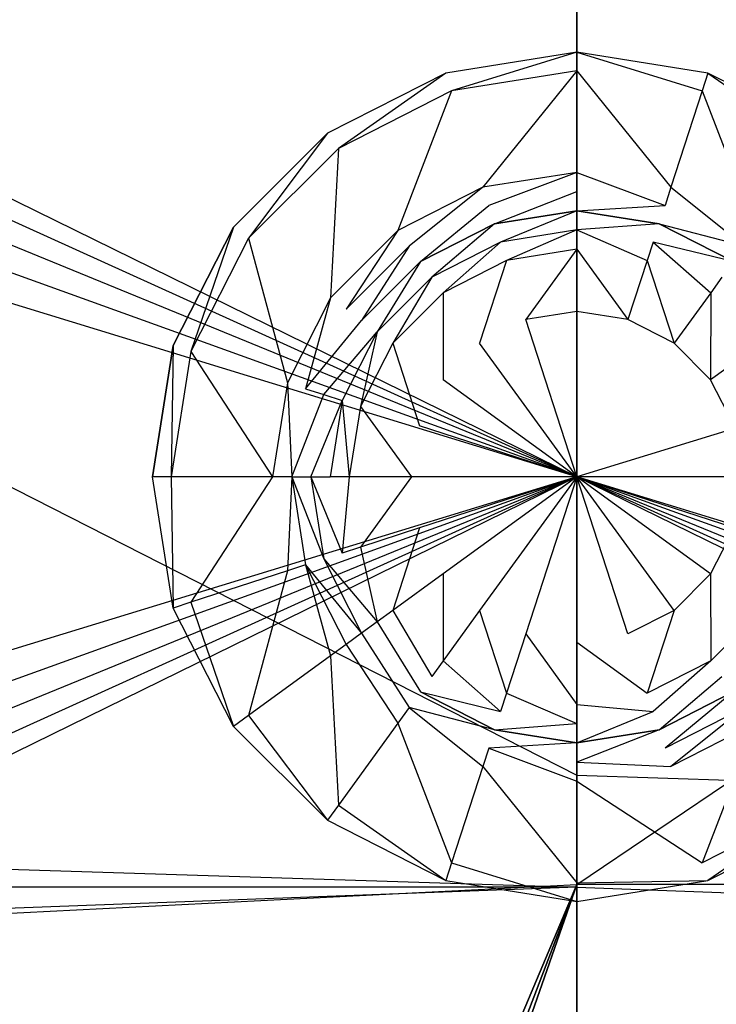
# Model space of a CAD drawing. Extents: x 0 to 0.376, y -0.701 to 0.
# Tile 53 of 62: x 0.16 to 0.195, y -0.111 to -0.062. Entities that reach past the tile are written whole.
import ezdxf

# ---------------------------------------------------------------- set-up
doc = ezdxf.new("R2010")
doc.units = 0
for name, color, linetype in [('L0_WC_N_567710__1___REPLACEMTFO', 7, 'CONTINUOUS'), ('L4_SP_LKASTEN_N_567710__1___REP', 7, 'CONTINUOUS'), ('L5_SP_LKASTEN_N_567710__0___REP', 7, 'CONTINUOUS')]:
    doc.layers.add(name, color=color, linetype=linetype)

msp = doc.modelspace()

# ---------------------------------------------------------------- linework, layer by layer
at = {"layer": 'L0_WC_N_567710__1___REPLACEMTFO', "color": 8}
for points, invisible_edges in [([(0.18806, -0.099906, 0.400031), (0.014544, -0.011627, 0.400031), (0.01451, -0.099906, 0.400031), (0.18806, -0.099906, 0.400031)], 13), ([(0.014544, -0.011627, 0.400031), (0.18806, -0.099906, 0.400031), (0.18806, -0.011476, 0.400031), (0.014544, -0.011627, 0.400031)], 14), ([(0.36161, -0.099906, 0.400031), (0.18806, -0.011476, 0.400031), (0.18806, -0.099906, 0.400031), (0.36161, -0.099906, 0.400031)], 13), ([(0.18806, -0.011476, 0.400031), (0.36161, -0.099906, 0.400031), (0.361576, -0.011627, 0.400031), (0.18806, -0.011476, 0.400031)], 14), ([(0.08188, -0.105331), (0.084149, -0.03506), (0.18806, -0.105331), (0.08188, -0.105331)], 15), ([(0.18806, -0.105331), (0.084149, -0.03506), (0.18806, -0.03506), (0.18806, -0.105331)], 15), ([(0.29197, -0.03506), (0.18806, -0.105331), (0.18806, -0.03506), (0.29197, -0.03506)], 13), ([(0.18806, -0.105331), (0.29197, -0.03506), (0.294239, -0.105331), (0.18806, -0.105331)], 10), ([(0.18806, -0.10546, 0.400031), (0.01451, -0.099906, 0.400031), (0.014504, -0.10546, 0.400031), (0.18806, -0.10546, 0.400031)], 13), ([(0.01451, -0.099906, 0.400031), (0.18806, -0.10546, 0.400031), (0.18806, -0.099906, 0.400031), (0.01451, -0.099906, 0.400031)], 14), ([(0.361615, -0.10546, 0.400031), (0.18806, -0.099906, 0.400031), (0.18806, -0.10546, 0.400031), (0.361615, -0.10546, 0.400031)], 13), ([(0.18806, -0.099906, 0.400031), (0.361615, -0.10546, 0.400031), (0.36161, -0.099906, 0.400031), (0.18806, -0.099906, 0.400031)], 14), ([(0.014505, -0.11187, 0.400031), (0.18806, -0.10546, 0.400031), (0.014504, -0.10546, 0.400031), (0.014505, -0.11187, 0.400031)], 13), ([(0.18806, -0.10546, 0.400031), (0.014505, -0.11187, 0.400031), (0.18806, -0.11187, 0.400031), (0.18806, -0.10546, 0.400031)], 14), ([(0.18806, -0.105331), (0.08188, -0.110665), (0.08188, -0.105331), (0.18806, -0.105331)], 13), ([(0.08188, -0.110665), (0.18806, -0.105331), (0.08188, -0.343589), (0.08188, -0.110665)], 10), ([(0.08188, -0.343589), (0.18806, -0.105331), (0.08188, -0.35674), (0.08188, -0.343589)], 13), ([(0.08188, -0.35674), (0.18806, -0.105331), (0.08188, -0.369892), (0.08188, -0.35674)], 10), ([(0.08188, -0.369892), (0.18806, -0.105331), (0.08188, -0.383044), (0.08188, -0.369892)], 13), ([(0.08188, -0.383044), (0.18806, -0.105331), (0.08188, -0.396196), (0.08188, -0.383044)], 10), ([(0.08188, -0.396196), (0.18806, -0.105331), (0.08188, -0.409347), (0.08188, -0.396196)], 13), ([(0.08188, -0.409347), (0.18806, -0.105331), (0.08188, -0.422499), (0.08188, -0.409347)], 14), ([(0.08188, -0.422499), (0.18806, -0.105331), (0.08188, -0.435651), (0.08188, -0.422499)], 15), ([(0.08188, -0.435651), (0.18806, -0.105331), (0.08188, -0.454121), (0.08188, -0.435651)], 15), ([(0.08188, -0.454121), (0.18806, -0.105331), (0.18806, -0.454121), (0.08188, -0.454121)], 15), ([(0.294239, -0.105331), (0.18806, -0.454121), (0.18806, -0.105331), (0.294239, -0.105331)], 13), ([(0.18806, -0.454121), (0.294239, -0.105331), (0.294239, -0.454121), (0.18806, -0.454121)], 10), ([(0.361615, -0.11187, 0.400031), (0.18806, -0.10546, 0.400031), (0.18806, -0.11187, 0.400031), (0.361615, -0.11187, 0.400031)], 13), ([(0.18806, -0.10546, 0.400031), (0.361615, -0.11187, 0.400031), (0.361615, -0.10546, 0.400031), (0.18806, -0.10546, 0.400031)], 14)]:
    msp.add_3dface(points, dxfattribs=dict(at, invisible_edges=invisible_edges))
at = {"layer": 'L4_SP_LKASTEN_N_567710__1___REP', "color": 8}
for points, invisible_edges in [([(0.18155, -0.065059, 0.801738), (0.18806, -0.064028, 0.793103), (0.18155, -0.065059, 0.793103), (0.18155, -0.065059, 0.801738)], 13), ([(0.18806, -0.064028, 0.793103), (0.18155, -0.065059, 0.801738), (0.18806, -0.064028, 0.801738), (0.18806, -0.064028, 0.793103)], 14), ([(0.181835, -0.065937, 0.803262), (0.18806, -0.064028, 0.802937), (0.18155, -0.065059, 0.802937), (0.181835, -0.065937, 0.803262)], 13), ([(0.18155, -0.065059, 0.802937), (0.18806, -0.064028, 0.801738), (0.18155, -0.065059, 0.801738), (0.18155, -0.065059, 0.802937)], 13), ([(0.18806, -0.064028, 0.801738), (0.18155, -0.065059, 0.802937), (0.18806, -0.064028, 0.802937), (0.18806, -0.064028, 0.801738)], 14), ([(0.18806, -0.064028, 0.802937), (0.181835, -0.065937, 0.803262), (0.18806, -0.064951, 0.803262), (0.18806, -0.064028, 0.802937)], 14), ([(0.18806, -0.064028, 0.801738), (0.19457, -0.065059, 0.793103), (0.18806, -0.064028, 0.793103), (0.18806, -0.064028, 0.801738)], 13), ([(0.19457, -0.065059, 0.793103), (0.18806, -0.064028, 0.801738), (0.19457, -0.065059, 0.801738), (0.19457, -0.065059, 0.793103)], 14), ([(0.194285, -0.065937, 0.803262), (0.18806, -0.064028, 0.802937), (0.18806, -0.064951, 0.803262), (0.194285, -0.065937, 0.803262)], 13), ([(0.18806, -0.064028, 0.802937), (0.194285, -0.065937, 0.803262), (0.19457, -0.065059, 0.802937), (0.18806, -0.064028, 0.802937)], 14), ([(0.18806, -0.064028, 0.802937), (0.19457, -0.065059, 0.801738), (0.18806, -0.064028, 0.801738), (0.18806, -0.064028, 0.802937)], 13), ([(0.19457, -0.065059, 0.801738), (0.18806, -0.064028, 0.802937), (0.19457, -0.065059, 0.802937), (0.19457, -0.065059, 0.801738)], 14), ([(0.18339, -0.070728, 0.805034), (0.18806, -0.064951, 0.803262), (0.181835, -0.065937, 0.803262), (0.18339, -0.070728, 0.805034)], 13), ([(0.18806, -0.064951, 0.803262), (0.18339, -0.070728, 0.805034), (0.18806, -0.069988, 0.805034), (0.18806, -0.064951, 0.803262)], 14), ([(0.19273, -0.070728, 0.805034), (0.18806, -0.064951, 0.803262), (0.18806, -0.069988, 0.805034), (0.19273, -0.070728, 0.805034)], 13), ([(0.18806, -0.064951, 0.803262), (0.19273, -0.070728, 0.805034), (0.194285, -0.065937, 0.803262), (0.18806, -0.064951, 0.803262)], 14), ([(0.175677, -0.068051, 0.801738), (0.18155, -0.065059, 0.793103), (0.175677, -0.068051, 0.793103), (0.175677, -0.068051, 0.801738)], 13), ([(0.18155, -0.065059, 0.793103), (0.175677, -0.068051, 0.801738), (0.18155, -0.065059, 0.801738), (0.18155, -0.065059, 0.793103)], 14), ([(0.176219, -0.068798, 0.803262), (0.18155, -0.065059, 0.802937), (0.175677, -0.068051, 0.802937), (0.176219, -0.068798, 0.803262)], 13), ([(0.175677, -0.068051, 0.802937), (0.18155, -0.065059, 0.801738), (0.175677, -0.068051, 0.801738), (0.175677, -0.068051, 0.802937)], 13), ([(0.18155, -0.065059, 0.801738), (0.175677, -0.068051, 0.802937), (0.18155, -0.065059, 0.802937), (0.18155, -0.065059, 0.801738)], 14), ([(0.18155, -0.065059, 0.802937), (0.176219, -0.068798, 0.803262), (0.181835, -0.065937, 0.803262), (0.18155, -0.065059, 0.802937)], 14), ([(0.1999, -0.068798, 0.803262), (0.19457, -0.065059, 0.802937), (0.194285, -0.065937, 0.803262), (0.1999, -0.068798, 0.803262)], 13), ([(0.19457, -0.065059, 0.801738), (0.200442, -0.068051, 0.793103), (0.19457, -0.065059, 0.793103), (0.19457, -0.065059, 0.801738)], 13), ([(0.200442, -0.068051, 0.793103), (0.19457, -0.065059, 0.801738), (0.200442, -0.068051, 0.801738), (0.200442, -0.068051, 0.793103)], 14), ([(0.19457, -0.065059, 0.802937), (0.1999, -0.068798, 0.803262), (0.200442, -0.068051, 0.802937), (0.19457, -0.065059, 0.802937)], 14), ([(0.19457, -0.065059, 0.802937), (0.200442, -0.068051, 0.801738), (0.19457, -0.065059, 0.801738), (0.19457, -0.065059, 0.802937)], 13), ([(0.200442, -0.068051, 0.801738), (0.19457, -0.065059, 0.802937), (0.200442, -0.068051, 0.802937), (0.200442, -0.068051, 0.801738)], 14), ([(0.179177, -0.072875, 0.805034), (0.181835, -0.065937, 0.803262), (0.176219, -0.068798, 0.803262), (0.179177, -0.072875, 0.805034)], 13), ([(0.181835, -0.065937, 0.803262), (0.179177, -0.072875, 0.805034), (0.18339, -0.070728, 0.805034), (0.181835, -0.065937, 0.803262)], 14), ([(0.196942, -0.072875, 0.805034), (0.194285, -0.065937, 0.803262), (0.19273, -0.070728, 0.805034), (0.196942, -0.072875, 0.805034)], 13), ([(0.194285, -0.065937, 0.803262), (0.196942, -0.072875, 0.805034), (0.1999, -0.068798, 0.803262), (0.194285, -0.065937, 0.803262)], 14), ([(0.171017, -0.072712, 0.801738), (0.175677, -0.068051, 0.793103), (0.171017, -0.072712, 0.793103), (0.171017, -0.072712, 0.801738)], 13), ([(0.175677, -0.068051, 0.793103), (0.171017, -0.072712, 0.801738), (0.175677, -0.068051, 0.801738), (0.175677, -0.068051, 0.793103)], 14), ([(0.171763, -0.073255, 0.803262), (0.175677, -0.068051, 0.802937), (0.171017, -0.072712, 0.802937), (0.171763, -0.073255, 0.803262)], 13), ([(0.171017, -0.072712, 0.802937), (0.175677, -0.068051, 0.801738), (0.171017, -0.072712, 0.801738), (0.171017, -0.072712, 0.802937)], 13), ([(0.175677, -0.068051, 0.801738), (0.171017, -0.072712, 0.802937), (0.175677, -0.068051, 0.802937), (0.175677, -0.068051, 0.801738)], 14), ([(0.175677, -0.068051, 0.802937), (0.171763, -0.073255, 0.803262), (0.176219, -0.068798, 0.803262), (0.175677, -0.068051, 0.802937)], 14), ([(0.175835, -0.076217, 0.805034), (0.176219, -0.068798, 0.803262), (0.171763, -0.073255, 0.803262), (0.175835, -0.076217, 0.805034)], 13), ([(0.176219, -0.068798, 0.803262), (0.175835, -0.076217, 0.805034), (0.179177, -0.072875, 0.805034), (0.176219, -0.068798, 0.803262)], 14), ([(0.183684, -0.071635, 0.805034), (0.18806, -0.069988, 0.805034), (0.18339, -0.070728, 0.805034), (0.183684, -0.071635, 0.805034)], 13), ([(0.18806, -0.069988, 0.805034), (0.183684, -0.071635, 0.805034), (0.18806, -0.070942, 0.805034), (0.18806, -0.069988, 0.805034)], 14), ([(0.192436, -0.071635, 0.805034), (0.18806, -0.069988, 0.805034), (0.18806, -0.070942, 0.805034), (0.192436, -0.071635, 0.805034)], 13), ([(0.18806, -0.069988, 0.805034), (0.192436, -0.071635, 0.805034), (0.19273, -0.070728, 0.805034), (0.18806, -0.069988, 0.805034)], 14), ([(0.179737, -0.073646, 0.805034), (0.18339, -0.070728, 0.805034), (0.179177, -0.072875, 0.805034), (0.179737, -0.073646, 0.805034)], 13), ([(0.18339, -0.070728, 0.805034), (0.179737, -0.073646, 0.805034), (0.183684, -0.071635, 0.805034), (0.18339, -0.070728, 0.805034)], 14), ([(0.196383, -0.073646, 0.805034), (0.19273, -0.070728, 0.805034), (0.192436, -0.071635, 0.805034), (0.196383, -0.073646, 0.805034)], 13), ([(0.19273, -0.070728, 0.805034), (0.196383, -0.073646, 0.805034), (0.196942, -0.072875, 0.805034), (0.19273, -0.070728, 0.805034)], 14), ([(0.183978, -0.072541, 0.80376), (0.18806, -0.070942, 0.805034), (0.183684, -0.071635, 0.805034), (0.183978, -0.072541, 0.80376)], 14), ([(0.18806, -0.070942, 0.805034), (0.183978, -0.072541, 0.80376), (0.18806, -0.071895, 0.80376), (0.18806, -0.070942, 0.805034)], 13), ([(0.18806, -0.071895, 0.80376), (0.192436, -0.071635, 0.805034), (0.18806, -0.070942, 0.805034), (0.18806, -0.071895, 0.80376)], 14), ([(0.180296, -0.074417, 0.80376), (0.183684, -0.071635, 0.805034), (0.179737, -0.073646, 0.805034), (0.180296, -0.074417, 0.80376)], 14), ([(0.183684, -0.071635, 0.805034), (0.180296, -0.074417, 0.80376), (0.183978, -0.072541, 0.80376), (0.183684, -0.071635, 0.805034)], 13), ([(0.192436, -0.071635, 0.805034), (0.18806, -0.071895, 0.80376), (0.192142, -0.072541, 0.80376), (0.192436, -0.071635, 0.805034)], 13), ([(0.192142, -0.072541, 0.80376), (0.196383, -0.073646, 0.805034), (0.192436, -0.071635, 0.805034), (0.192142, -0.072541, 0.80376)], 14), ([(0.184272, -0.073448, 0.805034), (0.18806, -0.071895, 0.80376), (0.183978, -0.072541, 0.80376), (0.184272, -0.073448, 0.805034)], 13), ([(0.18806, -0.071895, 0.80376), (0.184272, -0.073448, 0.805034), (0.18806, -0.072848, 0.805034), (0.18806, -0.071895, 0.80376)], 14), ([(0.18806, -0.072848, 0.805034), (0.192142, -0.072541, 0.80376), (0.18806, -0.071895, 0.80376), (0.18806, -0.072848, 0.805034)], 13), ([(0.171017, -0.072712, 0.801738), (0.168025, -0.078584, 0.793103), (0.168025, -0.078584, 0.801738), (0.171017, -0.072712, 0.801738)], 13), ([(0.168025, -0.078584, 0.793103), (0.171017, -0.072712, 0.801738), (0.171017, -0.072712, 0.793103), (0.168025, -0.078584, 0.793103)], 14), ([(0.168902, -0.07887, 0.803262), (0.171017, -0.072712, 0.802937), (0.168025, -0.078584, 0.802937), (0.168902, -0.07887, 0.803262)], 13), ([(0.171017, -0.072712, 0.802937), (0.168025, -0.078584, 0.801738), (0.168025, -0.078584, 0.802937), (0.171017, -0.072712, 0.802937)], 13), ([(0.168025, -0.078584, 0.801738), (0.171017, -0.072712, 0.802937), (0.171017, -0.072712, 0.801738), (0.168025, -0.078584, 0.801738)], 14), ([(0.171017, -0.072712, 0.802937), (0.168902, -0.07887, 0.803262), (0.171763, -0.073255, 0.803262), (0.171017, -0.072712, 0.802937)], 14), ([(0.180856, -0.075189, 0.805034), (0.183978, -0.072541, 0.80376), (0.180296, -0.074417, 0.80376), (0.180856, -0.075189, 0.805034)], 13), ([(0.183978, -0.072541, 0.80376), (0.180856, -0.075189, 0.805034), (0.184272, -0.073448, 0.805034), (0.183978, -0.072541, 0.80376)], 14), ([(0.192142, -0.072541, 0.80376), (0.18806, -0.072848, 0.805034), (0.191847, -0.073448, 0.805034), (0.192142, -0.072541, 0.80376)], 14), ([(0.191847, -0.073448, 0.805034), (0.195823, -0.074417, 0.80376), (0.192142, -0.072541, 0.80376), (0.191847, -0.073448, 0.805034)], 13), ([(0.196383, -0.073646, 0.805034), (0.192142, -0.072541, 0.80376), (0.195823, -0.074417, 0.80376), (0.196383, -0.073646, 0.805034)], 13), ([(0.173689, -0.080427, 0.805034), (0.171763, -0.073255, 0.803262), (0.168902, -0.07887, 0.803262), (0.173689, -0.080427, 0.805034)], 13), ([(0.171763, -0.073255, 0.803262), (0.173689, -0.080427, 0.805034), (0.175835, -0.076217, 0.805034), (0.171763, -0.073255, 0.803262)], 14), ([(0.176605, -0.076777, 0.805034), (0.179177, -0.072875, 0.805034), (0.175835, -0.076217, 0.805034), (0.176605, -0.076777, 0.805034)], 13), ([(0.179177, -0.072875, 0.805034), (0.176605, -0.076777, 0.805034), (0.179737, -0.073646, 0.805034), (0.179177, -0.072875, 0.805034)], 14), ([(0.184566, -0.074355, 0.805034), (0.18806, -0.072848, 0.805034), (0.184272, -0.073448, 0.805034), (0.184566, -0.074355, 0.805034)], 13), ([(0.18806, -0.072848, 0.805034), (0.184566, -0.074355, 0.805034), (0.18806, -0.073801, 0.805034), (0.18806, -0.072848, 0.805034)], 14), ([(0.191553, -0.074355, 0.805034), (0.18806, -0.072848, 0.805034), (0.18806, -0.073801, 0.805034), (0.191553, -0.074355, 0.805034)], 13), ([(0.18806, -0.072848, 0.805034), (0.191553, -0.074355, 0.805034), (0.191847, -0.073448, 0.805034), (0.18806, -0.072848, 0.805034)], 14), ([(0.177376, -0.077338, 0.80376), (0.179737, -0.073646, 0.805034), (0.176605, -0.076777, 0.805034), (0.177376, -0.077338, 0.80376)], 13), ([(0.179737, -0.073646, 0.805034), (0.177376, -0.077338, 0.80376), (0.180296, -0.074417, 0.80376), (0.179737, -0.073646, 0.805034)], 14), ([(0.181416, -0.07596, 0.805034), (0.184272, -0.073448, 0.805034), (0.180856, -0.075189, 0.805034), (0.181416, -0.07596, 0.805034)], 13), ([(0.184272, -0.073448, 0.805034), (0.181416, -0.07596, 0.805034), (0.184566, -0.074355, 0.805034), (0.184272, -0.073448, 0.805034)], 14), ([(0.194704, -0.07596, 0.805034), (0.191847, -0.073448, 0.805034), (0.191553, -0.074355, 0.805034), (0.194704, -0.07596, 0.805034)], 13), ([(0.195823, -0.074417, 0.80376), (0.191847, -0.073448, 0.805034), (0.195263, -0.075189, 0.805034), (0.195823, -0.074417, 0.80376)], 14), ([(0.191847, -0.073448, 0.805034), (0.194704, -0.07596, 0.805034), (0.195263, -0.075189, 0.805034), (0.191847, -0.073448, 0.805034)], 14), ([(0.185521, -0.077297, 0.805034), (0.18806, -0.073801, 0.805034), (0.184566, -0.074355, 0.805034), (0.185521, -0.077297, 0.805034)], 13), ([(0.18806, -0.073801, 0.805034), (0.185521, -0.077297, 0.805034), (0.18806, -0.076895, 0.805034), (0.18806, -0.073801, 0.805034)], 14), ([(0.190598, -0.077297, 0.805034), (0.18806, -0.073801, 0.805034), (0.18806, -0.076895, 0.805034), (0.190598, -0.077297, 0.805034)], 13), ([(0.18806, -0.073801, 0.805034), (0.190598, -0.077297, 0.805034), (0.191553, -0.074355, 0.805034), (0.18806, -0.073801, 0.805034)], 14), ([(0.178146, -0.077898, 0.805034), (0.180296, -0.074417, 0.80376), (0.177376, -0.077338, 0.80376), (0.178146, -0.077898, 0.805034)], 13), ([(0.180296, -0.074417, 0.80376), (0.178146, -0.077898, 0.805034), (0.180856, -0.075189, 0.805034), (0.180296, -0.074417, 0.80376)], 14), ([(0.183232, -0.078464, 0.805034), (0.184566, -0.074355, 0.805034), (0.181416, -0.07596, 0.805034), (0.183232, -0.078464, 0.805034)], 13), ([(0.184566, -0.074355, 0.805034), (0.183232, -0.078464, 0.805034), (0.185521, -0.077297, 0.805034), (0.184566, -0.074355, 0.805034)], 14), ([(0.192887, -0.078464, 0.805034), (0.191553, -0.074355, 0.805034), (0.190598, -0.077297, 0.805034), (0.192887, -0.078464, 0.805034)], 13), ([(0.191553, -0.074355, 0.805034), (0.192887, -0.078464, 0.805034), (0.194704, -0.07596, 0.805034), (0.191553, -0.074355, 0.805034)], 14), ([(0.178917, -0.078459, 0.805034), (0.180856, -0.075189, 0.805034), (0.178146, -0.077898, 0.805034), (0.178917, -0.078459, 0.805034)], 13), ([(0.180856, -0.075189, 0.805034), (0.178917, -0.078459, 0.805034), (0.181416, -0.07596, 0.805034), (0.180856, -0.075189, 0.805034)], 14), ([(0.197203, -0.078459, 0.805034), (0.195263, -0.075189, 0.805034), (0.194704, -0.07596, 0.805034), (0.197203, -0.078459, 0.805034)], 13), ([(0.181418, -0.080278, 0.805034), (0.181416, -0.07596, 0.805034), (0.178917, -0.078459, 0.805034), (0.181418, -0.080278, 0.805034)], 13), ([(0.181416, -0.07596, 0.805034), (0.181418, -0.080278, 0.805034), (0.183232, -0.078464, 0.805034), (0.181416, -0.07596, 0.805034)], 14), ([(0.194702, -0.080278, 0.805034), (0.194704, -0.07596, 0.805034), (0.192887, -0.078464, 0.805034), (0.194702, -0.080278, 0.805034)], 13), ([(0.194704, -0.07596, 0.805034), (0.194702, -0.080278, 0.805034), (0.197203, -0.078459, 0.805034), (0.194704, -0.07596, 0.805034)], 14), ([(0.174595, -0.080722, 0.805034), (0.175835, -0.076217, 0.805034), (0.173689, -0.080427, 0.805034), (0.174595, -0.080722, 0.805034)], 13), ([(0.175835, -0.076217, 0.805034), (0.174595, -0.080722, 0.805034), (0.176605, -0.076777, 0.805034), (0.175835, -0.076217, 0.805034)], 14), ([(0.174595, -0.080722, 0.805034), (0.177376, -0.077338, 0.80376), (0.176605, -0.076777, 0.805034), (0.174595, -0.080722, 0.805034)], 14), ([(0.18806, -0.076895, 0.805034), (0.185521, -0.077297, 0.805034), (0.18806, -0.085094, 0.805034), (0.18806, -0.076895, 0.805034)], 14), ([(0.190598, -0.077297, 0.805034), (0.18806, -0.076895, 0.805034), (0.18806, -0.085094, 0.805034), (0.190598, -0.077297, 0.805034)], 14), ([(0.177376, -0.077338, 0.80376), (0.174595, -0.080722, 0.805034), (0.175501, -0.081017, 0.80376), (0.177376, -0.077338, 0.80376)], 13), ([(0.175501, -0.081017, 0.80376), (0.178146, -0.077898, 0.805034), (0.177376, -0.077338, 0.80376), (0.175501, -0.081017, 0.80376)], 14), ([(0.18806, -0.085094, 0.805034), (0.185521, -0.077297, 0.805034), (0.183232, -0.078464, 0.805034), (0.18806, -0.085094, 0.805034)], 14), ([(0.192887, -0.078464, 0.805034), (0.190598, -0.077297, 0.805034), (0.18806, -0.085094, 0.805034), (0.192887, -0.078464, 0.805034)], 14), ([(0.178146, -0.077898, 0.805034), (0.175501, -0.081017, 0.80376), (0.176407, -0.081312, 0.805034), (0.178146, -0.077898, 0.805034)], 13), ([(0.177313, -0.081606, 0.805034), (0.178146, -0.077898, 0.805034), (0.176407, -0.081312, 0.805034), (0.177313, -0.081606, 0.805034)], 13), ([(0.178146, -0.077898, 0.805034), (0.177313, -0.081606, 0.805034), (0.178917, -0.078459, 0.805034), (0.178146, -0.077898, 0.805034)], 14), ([(0.168025, -0.078584, 0.801738), (0.166994, -0.085094, 0.793103), (0.166994, -0.085094, 0.801738), (0.168025, -0.078584, 0.801738)], 13), ([(0.166994, -0.085094, 0.793103), (0.168025, -0.078584, 0.801738), (0.168025, -0.078584, 0.793103), (0.166994, -0.085094, 0.793103)], 14), ([(0.167916, -0.085094, 0.803262), (0.168025, -0.078584, 0.802937), (0.166994, -0.085094, 0.802937), (0.167916, -0.085094, 0.803262)], 13), ([(0.168025, -0.078584, 0.802937), (0.166994, -0.085094, 0.801738), (0.166994, -0.085094, 0.802937), (0.168025, -0.078584, 0.802937)], 13), ([(0.166994, -0.085094, 0.801738), (0.168025, -0.078584, 0.802937), (0.168025, -0.078584, 0.801738), (0.166994, -0.085094, 0.801738)], 14), ([(0.168025, -0.078584, 0.802937), (0.167916, -0.085094, 0.803262), (0.168902, -0.07887, 0.803262), (0.168025, -0.078584, 0.802937)], 14), ([(0.180254, -0.082563, 0.805034), (0.178917, -0.078459, 0.805034), (0.177313, -0.081606, 0.805034), (0.180254, -0.082563, 0.805034)], 13), ([(0.178917, -0.078459, 0.805034), (0.180254, -0.082563, 0.805034), (0.181418, -0.080278, 0.805034), (0.178917, -0.078459, 0.805034)], 14), ([(0.18806, -0.085094, 0.805034), (0.183232, -0.078464, 0.805034), (0.181418, -0.080278, 0.805034), (0.18806, -0.085094, 0.805034)], 14), ([(0.194702, -0.080278, 0.805034), (0.192887, -0.078464, 0.805034), (0.18806, -0.085094, 0.805034), (0.194702, -0.080278, 0.805034)], 14), ([(0.195866, -0.082563, 0.805034), (0.197203, -0.078459, 0.805034), (0.194702, -0.080278, 0.805034), (0.195866, -0.082563, 0.805034)], 13), ([(0.17295, -0.085094, 0.805034), (0.168902, -0.07887, 0.803262), (0.167916, -0.085094, 0.803262), (0.17295, -0.085094, 0.805034)], 13), ([(0.168902, -0.07887, 0.803262), (0.17295, -0.085094, 0.805034), (0.173689, -0.080427, 0.805034), (0.168902, -0.07887, 0.803262)], 14), ([(0.173903, -0.085094, 0.805034), (0.173689, -0.080427, 0.805034), (0.17295, -0.085094, 0.805034), (0.173903, -0.085094, 0.805034)], 13), ([(0.173689, -0.080427, 0.805034), (0.173903, -0.085094, 0.805034), (0.174595, -0.080722, 0.805034), (0.173689, -0.080427, 0.805034)], 14), ([(0.18806, -0.085094, 0.805034), (0.181418, -0.080278, 0.805034), (0.180254, -0.082563, 0.805034), (0.18806, -0.085094, 0.805034)], 14), ([(0.195866, -0.082563, 0.805034), (0.194702, -0.080278, 0.805034), (0.18806, -0.085094, 0.805034), (0.195866, -0.082563, 0.805034)], 14), ([(0.173903, -0.085094, 0.805034), (0.175501, -0.081017, 0.80376), (0.174595, -0.080722, 0.805034), (0.173903, -0.085094, 0.805034)], 14), ([(0.175501, -0.081017, 0.80376), (0.173903, -0.085094, 0.805034), (0.174856, -0.085094, 0.80376), (0.175501, -0.081017, 0.80376)], 13), ([(0.174856, -0.085094, 0.80376), (0.176407, -0.081312, 0.805034), (0.175501, -0.081017, 0.80376), (0.174856, -0.085094, 0.80376)], 14), ([(0.176407, -0.081312, 0.805034), (0.174856, -0.085094, 0.80376), (0.175808, -0.085094, 0.805034), (0.176407, -0.081312, 0.805034)], 13), ([(0.176761, -0.085094, 0.805034), (0.176407, -0.081312, 0.805034), (0.175808, -0.085094, 0.805034), (0.176761, -0.085094, 0.805034)], 13), ([(0.176407, -0.081312, 0.805034), (0.176761, -0.085094, 0.805034), (0.177313, -0.081606, 0.805034), (0.176407, -0.081312, 0.805034)], 14), ([(0.179853, -0.085094, 0.805034), (0.177313, -0.081606, 0.805034), (0.176761, -0.085094, 0.805034), (0.179853, -0.085094, 0.805034)], 13), ([(0.177313, -0.081606, 0.805034), (0.179853, -0.085094, 0.805034), (0.180254, -0.082563, 0.805034), (0.177313, -0.081606, 0.805034)], 14), ([(0.18806, -0.085094, 0.805034), (0.180254, -0.082563, 0.805034), (0.179853, -0.085094, 0.805034), (0.18806, -0.085094, 0.805034)], 14), ([(0.196267, -0.085094, 0.805034), (0.195866, -0.082563, 0.805034), (0.18806, -0.085094, 0.805034), (0.196267, -0.085094, 0.805034)], 14), ([(0.166994, -0.085094, 0.801738), (0.168025, -0.091604, 0.793103), (0.168025, -0.091604, 0.801738), (0.166994, -0.085094, 0.801738)], 13), ([(0.168025, -0.091604, 0.793103), (0.166994, -0.085094, 0.801738), (0.166994, -0.085094, 0.793103), (0.168025, -0.091604, 0.793103)], 14), ([(0.168025, -0.091604, 0.802937), (0.167916, -0.085094, 0.803262), (0.166994, -0.085094, 0.802937), (0.168025, -0.091604, 0.802937)], 13), ([(0.166994, -0.085094, 0.802937), (0.168025, -0.091604, 0.801738), (0.168025, -0.091604, 0.802937), (0.166994, -0.085094, 0.802937)], 13), ([(0.168025, -0.091604, 0.801738), (0.166994, -0.085094, 0.802937), (0.166994, -0.085094, 0.801738), (0.168025, -0.091604, 0.801738)], 14), ([(0.168902, -0.091318, 0.803262), (0.17295, -0.085094, 0.805034), (0.167916, -0.085094, 0.803262), (0.168902, -0.091318, 0.803262)], 13), ([(0.167916, -0.085094, 0.803262), (0.168025, -0.091604, 0.802937), (0.168902, -0.091318, 0.803262), (0.167916, -0.085094, 0.803262)], 14), ([(0.17295, -0.085094, 0.805034), (0.168902, -0.091318, 0.803262), (0.173689, -0.089761, 0.805034), (0.17295, -0.085094, 0.805034)], 14), ([(0.173689, -0.089761, 0.805034), (0.173903, -0.085094, 0.805034), (0.17295, -0.085094, 0.805034), (0.173689, -0.089761, 0.805034)], 13), ([(0.173903, -0.085094, 0.805034), (0.173689, -0.089761, 0.805034), (0.174595, -0.089466, 0.805034), (0.173903, -0.085094, 0.805034)], 14), ([(0.175501, -0.089171, 0.80376), (0.173903, -0.085094, 0.805034), (0.174595, -0.089466, 0.805034), (0.175501, -0.089171, 0.80376)], 13), ([(0.173903, -0.085094, 0.805034), (0.175501, -0.089171, 0.80376), (0.174856, -0.085094, 0.80376), (0.173903, -0.085094, 0.805034)], 14), ([(0.176407, -0.088877, 0.805034), (0.174856, -0.085094, 0.80376), (0.175501, -0.089171, 0.80376), (0.176407, -0.088877, 0.805034)], 13), ([(0.174856, -0.085094, 0.80376), (0.176407, -0.088877, 0.805034), (0.175808, -0.085094, 0.805034), (0.174856, -0.085094, 0.80376)], 14), ([(0.176407, -0.088877, 0.805034), (0.176761, -0.085094, 0.805034), (0.175808, -0.085094, 0.805034), (0.176407, -0.088877, 0.805034)], 13), ([(0.176761, -0.085094, 0.805034), (0.176407, -0.088877, 0.805034), (0.177313, -0.088582, 0.805034), (0.176761, -0.085094, 0.805034)], 14), ([(0.177313, -0.088582, 0.805034), (0.179853, -0.085094, 0.805034), (0.176761, -0.085094, 0.805034), (0.177313, -0.088582, 0.805034)], 13), ([(0.179853, -0.085094, 0.805034), (0.177313, -0.088582, 0.805034), (0.180254, -0.087625, 0.805034), (0.179853, -0.085094, 0.805034)], 14), ([(0.18806, -0.085094, 0.805034), (0.179853, -0.085094, 0.805034), (0.180254, -0.087625, 0.805034), (0.18806, -0.085094, 0.805034)], 14), ([(0.18806, -0.085094, 0.805034), (0.180254, -0.087625, 0.805034), (0.181418, -0.08991, 0.805034), (0.18806, -0.085094, 0.805034)], 14), ([(0.18806, -0.085094, 0.805034), (0.181418, -0.08991, 0.805034), (0.183232, -0.091725, 0.805034), (0.18806, -0.085094, 0.805034)], 14), ([(0.18806, -0.085094, 0.805034), (0.183232, -0.091725, 0.805034), (0.185521, -0.092891, 0.805034), (0.18806, -0.085094, 0.805034)], 14), ([(0.18806, -0.085094, 0.805034), (0.185521, -0.092891, 0.805034), (0.18806, -0.093293, 0.805034), (0.18806, -0.085094, 0.805034)], 14), ([(0.196267, -0.085094, 0.805034), (0.18806, -0.085094, 0.805034), (0.195866, -0.087625, 0.805034), (0.196267, -0.085094, 0.805034)], 14), ([(0.195866, -0.087625, 0.805034), (0.18806, -0.085094, 0.805034), (0.194702, -0.08991, 0.805034), (0.195866, -0.087625, 0.805034)], 14), ([(0.194702, -0.08991, 0.805034), (0.18806, -0.085094, 0.805034), (0.192887, -0.091725, 0.805034), (0.194702, -0.08991, 0.805034)], 14), ([(0.192887, -0.091725, 0.805034), (0.18806, -0.085094, 0.805034), (0.190598, -0.092891, 0.805034), (0.192887, -0.091725, 0.805034)], 14), ([(0.190598, -0.092891, 0.805034), (0.18806, -0.085094, 0.805034), (0.18806, -0.093293, 0.805034), (0.190598, -0.092891, 0.805034)], 14), ([(0.178917, -0.091729, 0.805034), (0.180254, -0.087625, 0.805034), (0.177313, -0.088582, 0.805034), (0.178917, -0.091729, 0.805034)], 13), ([(0.180254, -0.087625, 0.805034), (0.178917, -0.091729, 0.805034), (0.181418, -0.08991, 0.805034), (0.180254, -0.087625, 0.805034)], 14), ([(0.197203, -0.091729, 0.805034), (0.195866, -0.087625, 0.805034), (0.194702, -0.08991, 0.805034), (0.197203, -0.091729, 0.805034)], 13), ([(0.175501, -0.089171, 0.80376), (0.178146, -0.09229, 0.805034), (0.176407, -0.088877, 0.805034), (0.175501, -0.089171, 0.80376)], 14), ([(0.178146, -0.09229, 0.805034), (0.177313, -0.088582, 0.805034), (0.176407, -0.088877, 0.805034), (0.178146, -0.09229, 0.805034)], 13), ([(0.177313, -0.088582, 0.805034), (0.178146, -0.09229, 0.805034), (0.178917, -0.091729, 0.805034), (0.177313, -0.088582, 0.805034)], 14), ([(0.174595, -0.089466, 0.805034), (0.177376, -0.09285, 0.80376), (0.175501, -0.089171, 0.80376), (0.174595, -0.089466, 0.805034)], 14), ([(0.178146, -0.09229, 0.805034), (0.175501, -0.089171, 0.80376), (0.177376, -0.09285, 0.80376), (0.178146, -0.09229, 0.805034)], 13), ([(0.171763, -0.096934, 0.803262), (0.173689, -0.089761, 0.805034), (0.168902, -0.091318, 0.803262), (0.171763, -0.096934, 0.803262)], 13), ([(0.173689, -0.089761, 0.805034), (0.171763, -0.096934, 0.803262), (0.175835, -0.093971, 0.805034), (0.173689, -0.089761, 0.805034)], 14), ([(0.175835, -0.093971, 0.805034), (0.174595, -0.089466, 0.805034), (0.173689, -0.089761, 0.805034), (0.175835, -0.093971, 0.805034)], 13), ([(0.177376, -0.09285, 0.80376), (0.174595, -0.089466, 0.805034), (0.176605, -0.093411, 0.805034), (0.177376, -0.09285, 0.80376)], 13), ([(0.174595, -0.089466, 0.805034), (0.175835, -0.093971, 0.805034), (0.176605, -0.093411, 0.805034), (0.174595, -0.089466, 0.805034)], 14), ([(0.181416, -0.094228, 0.805034), (0.181418, -0.08991, 0.805034), (0.178917, -0.091729, 0.805034), (0.181416, -0.094228, 0.805034)], 13), ([(0.181418, -0.08991, 0.805034), (0.181416, -0.094228, 0.805034), (0.183232, -0.091725, 0.805034), (0.181418, -0.08991, 0.805034)], 14), ([(0.194704, -0.094228, 0.805034), (0.194702, -0.08991, 0.805034), (0.192887, -0.091725, 0.805034), (0.194704, -0.094228, 0.805034)], 13), ([(0.194702, -0.08991, 0.805034), (0.194704, -0.094228, 0.805034), (0.197203, -0.091729, 0.805034), (0.194702, -0.08991, 0.805034)], 14), ([(0.171017, -0.097477, 0.802937), (0.168902, -0.091318, 0.803262), (0.168025, -0.091604, 0.802937), (0.171017, -0.097477, 0.802937)], 13), ([(0.168902, -0.091318, 0.803262), (0.171017, -0.097477, 0.802937), (0.171763, -0.096934, 0.803262), (0.168902, -0.091318, 0.803262)], 14), ([(0.168025, -0.091604, 0.801738), (0.171017, -0.097477, 0.793103), (0.171017, -0.097477, 0.801738), (0.168025, -0.091604, 0.801738)], 13), ([(0.171017, -0.097477, 0.793103), (0.168025, -0.091604, 0.801738), (0.168025, -0.091604, 0.793103), (0.171017, -0.097477, 0.793103)], 14), ([(0.168025, -0.091604, 0.802937), (0.171017, -0.097477, 0.801738), (0.171017, -0.097477, 0.802937), (0.168025, -0.091604, 0.802937)], 13), ([(0.171017, -0.097477, 0.801738), (0.168025, -0.091604, 0.802937), (0.168025, -0.091604, 0.801738), (0.171017, -0.097477, 0.801738)], 14), ([(0.180856, -0.095, 0.805034), (0.178917, -0.091729, 0.805034), (0.178146, -0.09229, 0.805034), (0.180856, -0.095, 0.805034)], 13), ([(0.178917, -0.091729, 0.805034), (0.180856, -0.095, 0.805034), (0.181416, -0.094228, 0.805034), (0.178917, -0.091729, 0.805034)], 14), ([(0.184566, -0.095834, 0.805034), (0.183232, -0.091725, 0.805034), (0.181416, -0.094228, 0.805034), (0.184566, -0.095834, 0.805034)], 13), ([(0.183232, -0.091725, 0.805034), (0.184566, -0.095834, 0.805034), (0.185521, -0.092891, 0.805034), (0.183232, -0.091725, 0.805034)], 14), ([(0.191553, -0.095834, 0.805034), (0.192887, -0.091725, 0.805034), (0.190598, -0.092891, 0.805034), (0.191553, -0.095834, 0.805034)], 13), ([(0.192887, -0.091725, 0.805034), (0.191553, -0.095834, 0.805034), (0.194704, -0.094228, 0.805034), (0.192887, -0.091725, 0.805034)], 14), ([(0.195263, -0.095, 0.805034), (0.197203, -0.091729, 0.805034), (0.194704, -0.094228, 0.805034), (0.195263, -0.095, 0.805034)], 13), ([(0.180296, -0.095771, 0.80376), (0.178146, -0.09229, 0.805034), (0.177376, -0.09285, 0.80376), (0.180296, -0.095771, 0.80376)], 13), ([(0.178146, -0.09229, 0.805034), (0.180296, -0.095771, 0.80376), (0.180856, -0.095, 0.805034), (0.178146, -0.09229, 0.805034)], 14), ([(0.179737, -0.096542, 0.805034), (0.177376, -0.09285, 0.80376), (0.176605, -0.093411, 0.805034), (0.179737, -0.096542, 0.805034)], 13), ([(0.177376, -0.09285, 0.80376), (0.179737, -0.096542, 0.805034), (0.180296, -0.095771, 0.80376), (0.177376, -0.09285, 0.80376)], 14), ([(0.18806, -0.096387, 0.805034), (0.185521, -0.092891, 0.805034), (0.184566, -0.095834, 0.805034), (0.18806, -0.096387, 0.805034)], 13), ([(0.185521, -0.092891, 0.805034), (0.18806, -0.096387, 0.805034), (0.18806, -0.093293, 0.805034), (0.185521, -0.092891, 0.805034)], 14), ([(0.18806, -0.093293, 0.805034), (0.191553, -0.095834, 0.805034), (0.190598, -0.092891, 0.805034), (0.18806, -0.093293, 0.805034)], 14), ([(0.191553, -0.095834, 0.805034), (0.18806, -0.093293, 0.805034), (0.18806, -0.096387, 0.805034), (0.191553, -0.095834, 0.805034)], 13), ([(0.179177, -0.097314, 0.805034), (0.176605, -0.093411, 0.805034), (0.175835, -0.093971, 0.805034), (0.179177, -0.097314, 0.805034)], 13), ([(0.176605, -0.093411, 0.805034), (0.179177, -0.097314, 0.805034), (0.179737, -0.096542, 0.805034), (0.176605, -0.093411, 0.805034)], 14), ([(0.176219, -0.10139, 0.803262), (0.175835, -0.093971, 0.805034), (0.171763, -0.096934, 0.803262), (0.176219, -0.10139, 0.803262)], 13), ([(0.175835, -0.093971, 0.805034), (0.176219, -0.10139, 0.803262), (0.179177, -0.097314, 0.805034), (0.175835, -0.093971, 0.805034)], 14), ([(0.184272, -0.09674, 0.805034), (0.181416, -0.094228, 0.805034), (0.180856, -0.095, 0.805034), (0.184272, -0.09674, 0.805034)], 13), ([(0.181416, -0.094228, 0.805034), (0.184272, -0.09674, 0.805034), (0.184566, -0.095834, 0.805034), (0.181416, -0.094228, 0.805034)], 14), ([(0.191847, -0.09674, 0.805034), (0.194704, -0.094228, 0.805034), (0.191553, -0.095834, 0.805034), (0.191847, -0.09674, 0.805034)], 13), ([(0.194704, -0.094228, 0.805034), (0.191847, -0.09674, 0.805034), (0.195263, -0.095, 0.805034), (0.194704, -0.094228, 0.805034)], 14), ([(0.180296, -0.095771, 0.80376), (0.184272, -0.09674, 0.805034), (0.180856, -0.095, 0.805034), (0.180296, -0.095771, 0.80376)], 14), ([(0.192142, -0.097647, 0.80376), (0.195263, -0.095, 0.805034), (0.191847, -0.09674, 0.805034), (0.192142, -0.097647, 0.80376)], 14), ([(0.195263, -0.095, 0.805034), (0.192142, -0.097647, 0.80376), (0.195823, -0.095771, 0.80376), (0.195263, -0.095, 0.805034)], 13), ([(0.179737, -0.096542, 0.805034), (0.183978, -0.097647, 0.80376), (0.180296, -0.095771, 0.80376), (0.179737, -0.096542, 0.805034)], 13), ([(0.184272, -0.09674, 0.805034), (0.180296, -0.095771, 0.80376), (0.183978, -0.097647, 0.80376), (0.184272, -0.09674, 0.805034)], 13), ([(0.18806, -0.09734, 0.805034), (0.184566, -0.095834, 0.805034), (0.184272, -0.09674, 0.805034), (0.18806, -0.09734, 0.805034)], 13), ([(0.184566, -0.095834, 0.805034), (0.18806, -0.09734, 0.805034), (0.18806, -0.096387, 0.805034), (0.184566, -0.095834, 0.805034)], 14), ([(0.18806, -0.096387, 0.805034), (0.191847, -0.09674, 0.805034), (0.191553, -0.095834, 0.805034), (0.18806, -0.096387, 0.805034)], 14), ([(0.192436, -0.098553, 0.805034), (0.195823, -0.095771, 0.80376), (0.192142, -0.097647, 0.80376), (0.192436, -0.098553, 0.805034)], 13), ([(0.195823, -0.095771, 0.80376), (0.192436, -0.098553, 0.805034), (0.196383, -0.096542, 0.805034), (0.195823, -0.095771, 0.80376)], 14), ([(0.18339, -0.09946, 0.805034), (0.179737, -0.096542, 0.805034), (0.179177, -0.097314, 0.805034), (0.18339, -0.09946, 0.805034)], 13), ([(0.183978, -0.097647, 0.80376), (0.179737, -0.096542, 0.805034), (0.183684, -0.098553, 0.805034), (0.183978, -0.097647, 0.80376)], 14), ([(0.179737, -0.096542, 0.805034), (0.18339, -0.09946, 0.805034), (0.183684, -0.098553, 0.805034), (0.179737, -0.096542, 0.805034)], 14), ([(0.191847, -0.09674, 0.805034), (0.18806, -0.096387, 0.805034), (0.18806, -0.09734, 0.805034), (0.191847, -0.09674, 0.805034)], 13), ([(0.19273, -0.09946, 0.805034), (0.196383, -0.096542, 0.805034), (0.192436, -0.098553, 0.805034), (0.19273, -0.09946, 0.805034)], 13), ([(0.196383, -0.096542, 0.805034), (0.19273, -0.09946, 0.805034), (0.196942, -0.097314, 0.805034), (0.196383, -0.096542, 0.805034)], 14), ([(0.175677, -0.102137, 0.802937), (0.171763, -0.096934, 0.803262), (0.171017, -0.097477, 0.802937), (0.175677, -0.102137, 0.802937)], 13), ([(0.171763, -0.096934, 0.803262), (0.175677, -0.102137, 0.802937), (0.176219, -0.10139, 0.803262), (0.171763, -0.096934, 0.803262)], 14), ([(0.183978, -0.097647, 0.80376), (0.18806, -0.09734, 0.805034), (0.184272, -0.09674, 0.805034), (0.183978, -0.097647, 0.80376)], 14), ([(0.191847, -0.09674, 0.805034), (0.18806, -0.098293, 0.80376), (0.192142, -0.097647, 0.80376), (0.191847, -0.09674, 0.805034)], 13), ([(0.18806, -0.098293, 0.80376), (0.191847, -0.09674, 0.805034), (0.18806, -0.09734, 0.805034), (0.18806, -0.098293, 0.80376)], 14), ([(0.175677, -0.102137, 0.801738), (0.171017, -0.097477, 0.793103), (0.175677, -0.102137, 0.793103), (0.175677, -0.102137, 0.801738)], 13), ([(0.171017, -0.097477, 0.793103), (0.175677, -0.102137, 0.801738), (0.171017, -0.097477, 0.801738), (0.171017, -0.097477, 0.793103)], 14), ([(0.175677, -0.102137, 0.802937), (0.171017, -0.097477, 0.801738), (0.175677, -0.102137, 0.801738), (0.175677, -0.102137, 0.802937)], 13), ([(0.171017, -0.097477, 0.801738), (0.175677, -0.102137, 0.802937), (0.171017, -0.097477, 0.802937), (0.171017, -0.097477, 0.801738)], 14), ([(0.181835, -0.104251, 0.803262), (0.179177, -0.097314, 0.805034), (0.176219, -0.10139, 0.803262), (0.181835, -0.104251, 0.803262)], 13), ([(0.179177, -0.097314, 0.805034), (0.181835, -0.104251, 0.803262), (0.18339, -0.09946, 0.805034), (0.179177, -0.097314, 0.805034)], 14), ([(0.183684, -0.098553, 0.805034), (0.18806, -0.098293, 0.80376), (0.183978, -0.097647, 0.80376), (0.183684, -0.098553, 0.805034)], 13), ([(0.18806, -0.09734, 0.805034), (0.183978, -0.097647, 0.80376), (0.18806, -0.098293, 0.80376), (0.18806, -0.09734, 0.805034)], 13), ([(0.18806, -0.099247, 0.805034), (0.192142, -0.097647, 0.80376), (0.18806, -0.098293, 0.80376), (0.18806, -0.099247, 0.805034)], 13), ([(0.192142, -0.097647, 0.80376), (0.18806, -0.099247, 0.805034), (0.192436, -0.098553, 0.805034), (0.192142, -0.097647, 0.80376)], 14), ([(0.194285, -0.104251, 0.803262), (0.196942, -0.097314, 0.805034), (0.19273, -0.09946, 0.805034), (0.194285, -0.104251, 0.803262)], 13), ([(0.196942, -0.097314, 0.805034), (0.194285, -0.104251, 0.803262), (0.1999, -0.10139, 0.803262), (0.196942, -0.097314, 0.805034)], 14), ([(0.18806, -0.1002, 0.805034), (0.183684, -0.098553, 0.805034), (0.18339, -0.09946, 0.805034), (0.18806, -0.1002, 0.805034)], 13), ([(0.18806, -0.098293, 0.80376), (0.183684, -0.098553, 0.805034), (0.18806, -0.099247, 0.805034), (0.18806, -0.098293, 0.80376)], 14), ([(0.183684, -0.098553, 0.805034), (0.18806, -0.1002, 0.805034), (0.18806, -0.099247, 0.805034), (0.183684, -0.098553, 0.805034)], 14), ([(0.18806, -0.099247, 0.805034), (0.19273, -0.09946, 0.805034), (0.192436, -0.098553, 0.805034), (0.18806, -0.099247, 0.805034)], 14), ([(0.18806, -0.105237, 0.803262), (0.18339, -0.09946, 0.805034), (0.181835, -0.104251, 0.803262), (0.18806, -0.105237, 0.803262)], 13), ([(0.18339, -0.09946, 0.805034), (0.18806, -0.105237, 0.803262), (0.18806, -0.1002, 0.805034), (0.18339, -0.09946, 0.805034)], 14), ([(0.19273, -0.09946, 0.805034), (0.18806, -0.099247, 0.805034), (0.18806, -0.1002, 0.805034), (0.19273, -0.09946, 0.805034)], 13), ([(0.18806, -0.1002, 0.805034), (0.194285, -0.104251, 0.803262), (0.19273, -0.09946, 0.805034), (0.18806, -0.1002, 0.805034)], 14), ([(0.194285, -0.104251, 0.803262), (0.18806, -0.1002, 0.805034), (0.18806, -0.105237, 0.803262), (0.194285, -0.104251, 0.803262)], 13), ([(0.18155, -0.105129, 0.802937), (0.176219, -0.10139, 0.803262), (0.175677, -0.102137, 0.802937), (0.18155, -0.105129, 0.802937)], 13), ([(0.176219, -0.10139, 0.803262), (0.18155, -0.105129, 0.802937), (0.181835, -0.104251, 0.803262), (0.176219, -0.10139, 0.803262)], 14), ([(0.19457, -0.105129, 0.802937), (0.1999, -0.10139, 0.803262), (0.194285, -0.104251, 0.803262), (0.19457, -0.105129, 0.802937)], 13), ([(0.1999, -0.10139, 0.803262), (0.19457, -0.105129, 0.802937), (0.200442, -0.102137, 0.802937), (0.1999, -0.10139, 0.803262)], 14), ([(0.18155, -0.105129, 0.801738), (0.175677, -0.102137, 0.793103), (0.18155, -0.105129, 0.793103), (0.18155, -0.105129, 0.801738)], 13), ([(0.175677, -0.102137, 0.793103), (0.18155, -0.105129, 0.801738), (0.175677, -0.102137, 0.801738), (0.175677, -0.102137, 0.793103)], 14), ([(0.18155, -0.105129, 0.802937), (0.175677, -0.102137, 0.801738), (0.18155, -0.105129, 0.801738), (0.18155, -0.105129, 0.802937)], 13), ([(0.175677, -0.102137, 0.801738), (0.18155, -0.105129, 0.802937), (0.175677, -0.102137, 0.802937), (0.175677, -0.102137, 0.801738)], 14), ([(0.200442, -0.102137, 0.801738), (0.19457, -0.105129, 0.793103), (0.200442, -0.102137, 0.793103), (0.200442, -0.102137, 0.801738)], 13), ([(0.19457, -0.105129, 0.793103), (0.200442, -0.102137, 0.801738), (0.19457, -0.105129, 0.801738), (0.19457, -0.105129, 0.793103)], 14), ([(0.200442, -0.102137, 0.802937), (0.19457, -0.105129, 0.801738), (0.200442, -0.102137, 0.801738), (0.200442, -0.102137, 0.802937)], 13), ([(0.19457, -0.105129, 0.801738), (0.200442, -0.102137, 0.802937), (0.19457, -0.105129, 0.802937), (0.19457, -0.105129, 0.801738)], 14), ([(0.18806, -0.10616, 0.802937), (0.181835, -0.104251, 0.803262), (0.18155, -0.105129, 0.802937), (0.18806, -0.10616, 0.802937)], 13), ([(0.181835, -0.104251, 0.803262), (0.18806, -0.10616, 0.802937), (0.18806, -0.105237, 0.803262), (0.181835, -0.104251, 0.803262)], 14), ([(0.18806, -0.105237, 0.803262), (0.19457, -0.105129, 0.802937), (0.194285, -0.104251, 0.803262), (0.18806, -0.105237, 0.803262)], 14), ([(0.18806, -0.10616, 0.801738), (0.18155, -0.105129, 0.793103), (0.18806, -0.10616, 0.793103), (0.18806, -0.10616, 0.801738)], 13), ([(0.18155, -0.105129, 0.793103), (0.18806, -0.10616, 0.801738), (0.18155, -0.105129, 0.801738), (0.18155, -0.105129, 0.793103)], 14), ([(0.18806, -0.10616, 0.802937), (0.18155, -0.105129, 0.801738), (0.18806, -0.10616, 0.801738), (0.18806, -0.10616, 0.802937)], 13), ([(0.18155, -0.105129, 0.801738), (0.18806, -0.10616, 0.802937), (0.18155, -0.105129, 0.802937), (0.18155, -0.105129, 0.801738)], 14), ([(0.19457, -0.105129, 0.801738), (0.18806, -0.10616, 0.793103), (0.19457, -0.105129, 0.793103), (0.19457, -0.105129, 0.801738)], 13), ([(0.18806, -0.10616, 0.793103), (0.19457, -0.105129, 0.801738), (0.18806, -0.10616, 0.801738), (0.18806, -0.10616, 0.793103)], 14), ([(0.19457, -0.105129, 0.802937), (0.18806, -0.105237, 0.803262), (0.18806, -0.10616, 0.802937), (0.19457, -0.105129, 0.802937)], 13), ([(0.19457, -0.105129, 0.802937), (0.18806, -0.10616, 0.801738), (0.19457, -0.105129, 0.801738), (0.19457, -0.105129, 0.802937)], 13), ([(0.18806, -0.10616, 0.801738), (0.19457, -0.105129, 0.802937), (0.18806, -0.10616, 0.802937), (0.18806, -0.10616, 0.801738)], 14)]:
    msp.add_3dface(points, dxfattribs=dict(at, invisible_edges=invisible_edges))
at = {"layer": 'L5_SP_LKASTEN_N_567710__0___REP', "color": 8}
for points, invisible_edges in [([(0.18806, -0.085094, 0.800156), (0.035391, -0.010198, 0.800156), (0.026603, -0.011948, 0.800156), (0.18806, -0.085094, 0.800156)], 14), ([(0.18806, -0.010198, 0.800156), (0.035391, -0.010198, 0.800156), (0.18806, -0.085094, 0.800156), (0.18806, -0.010198, 0.800156)], 14), ([(0.340728, -0.010198, 0.800156), (0.18806, -0.010198, 0.800156), (0.18806, -0.085094, 0.800156), (0.340728, -0.010198, 0.800156)], 14), ([(0.349517, -0.011948, 0.800156), (0.340728, -0.010198, 0.800156), (0.18806, -0.085094, 0.800156), (0.349517, -0.011948, 0.800156)], 14), ([(0.18806, -0.085094, 0.800156), (0.026603, -0.011948, 0.800156), (0.020003, -0.01636, 0.800156), (0.18806, -0.085094, 0.800156)], 14), ([(0.356116, -0.01636, 0.800156), (0.349517, -0.011948, 0.800156), (0.18806, -0.085094, 0.800156), (0.356116, -0.01636, 0.800156)], 14), ([(0.18806, -0.085094, 0.800156), (0.020003, -0.01636, 0.800156), (0.015594, -0.022964, 0.800156), (0.18806, -0.085094, 0.800156)], 14), ([(0.360526, -0.022964, 0.800156), (0.356116, -0.01636, 0.800156), (0.18806, -0.085094, 0.800156), (0.360526, -0.022964, 0.800156)], 14), ([(0.034857, -0.153703, 0.400031), (0.034856, -0.01801, 0.400031), (0.18806, -0.01801, 0.400031), (0.034857, -0.153703, 0.400031)], 15), ([(0.034857, -0.153703, 0.400031), (0.18806, -0.01801, 0.400031), (0.18806, -0.153703, 0.400031), (0.034857, -0.153703, 0.400031)], 15), ([(0.341263, -0.01801, 0.400031), (0.18806, -0.153703, 0.400031), (0.18806, -0.01801, 0.400031), (0.341263, -0.01801, 0.400031)], 13), ([(0.18806, -0.153703, 0.400031), (0.341263, -0.01801, 0.400031), (0.341263, -0.153703, 0.400031), (0.18806, -0.153703, 0.400031)], 10), ([(0.18806, -0.085094, 0.800156), (0.015594, -0.022964, 0.800156), (0.013846, -0.031758, 0.800156), (0.18806, -0.085094, 0.800156)], 14), ([(0.362274, -0.031758, 0.800156), (0.360526, -0.022964, 0.800156), (0.18806, -0.085094, 0.800156), (0.362274, -0.031758, 0.800156)], 14), ([(0.18806, -0.085094, 0.800156), (0.013846, -0.031758, 0.800156), (0.013846, -0.138418, 0.800156), (0.18806, -0.085094, 0.800156)], 14), ([(0.362274, -0.031758, 0.800156), (0.18806, -0.085094, 0.800156), (0.362274, -0.138418, 0.800156), (0.362274, -0.031758, 0.800156)], 14), ([(0.18806, -0.085094, 0.800156), (0.013846, -0.138418, 0.800156), (0.015594, -0.147218, 0.800156), (0.18806, -0.085094, 0.800156)], 14), ([(0.18806, -0.085094, 0.800156), (0.015594, -0.147218, 0.800156), (0.020005, -0.153826, 0.800156), (0.18806, -0.085094, 0.800156)], 14), ([(0.18806, -0.085094, 0.800156), (0.020005, -0.153826, 0.800156), (0.026604, -0.158241, 0.800156), (0.18806, -0.085094, 0.800156)], 14), ([(0.18806, -0.085094, 0.800156), (0.026604, -0.158241, 0.800156), (0.035392, -0.159991, 0.800156), (0.18806, -0.085094, 0.800156)], 14), ([(0.18806, -0.085094, 0.800156), (0.035392, -0.159991, 0.800156), (0.18806, -0.159991, 0.800156), (0.18806, -0.085094, 0.800156)], 14), ([(0.362274, -0.138418, 0.800156), (0.18806, -0.085094, 0.800156), (0.360525, -0.147218, 0.800156), (0.362274, -0.138418, 0.800156)], 14), ([(0.360525, -0.147218, 0.800156), (0.18806, -0.085094, 0.800156), (0.356115, -0.153826, 0.800156), (0.360525, -0.147218, 0.800156)], 14), ([(0.356115, -0.153826, 0.800156), (0.18806, -0.085094, 0.800156), (0.349515, -0.158241, 0.800156), (0.356115, -0.153826, 0.800156)], 14), ([(0.349515, -0.158241, 0.800156), (0.18806, -0.085094, 0.800156), (0.340728, -0.159991, 0.800156), (0.349515, -0.158241, 0.800156)], 14), ([(0.340728, -0.159991, 0.800156), (0.18806, -0.085094, 0.800156), (0.18806, -0.159991, 0.800156), (0.340728, -0.159991, 0.800156)], 14)]:
    msp.add_3dface(points, dxfattribs=dict(at, invisible_edges=invisible_edges))

doc.saveas('drawing.dxf')
